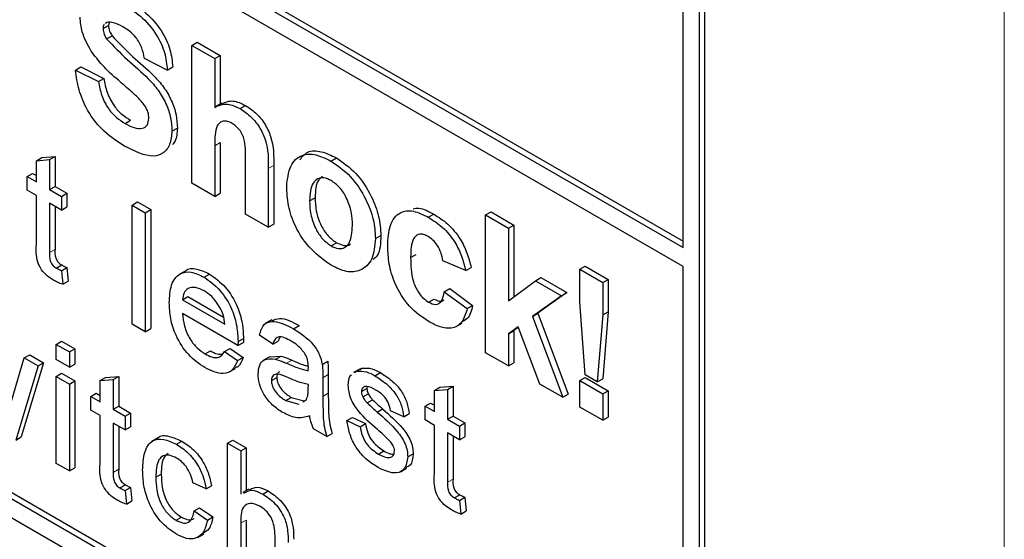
# Paper-space layout 'Blatt2' of a CAD drawing. Header units: millimetres. Extents: x 5 to 418, y 2 to 292.
# Tile 31 of 103: x 121.73 to 123.86, y 182.99 to 184.12. Entities that reach past the tile are written whole.
import ezdxf

# ---------------------------------------------------------------- set-up
doc = ezdxf.new("R2010")
doc.units = ezdxf.units.MM

psp = doc.layouts.new('Blatt2')

# ---------------------------------------------------------------- linework, layer by layer
at = {"color": 7, "linetype": 'Continuous', "lineweight": 18}
for p, q in [((123.8641, 179.2671), (123.8641, 190.6536)), ((122.149, 183.847), (122.1608, 183.8538)), ((122.2653, 183.7974), (122.2771, 183.8042)), ((121.7902, 183.6148), (121.802, 183.6216)), ((122.3048, 183.3743), (122.3166, 183.3811)), ((122.3839, 183.3427), (122.3956, 183.3495)), ((122.3839, 183.3022), (122.3956, 183.309)), ((121.9286, 183.1371), (121.9403, 183.1439)), ((122.6549, 183.1156), (122.6666, 183.1224)), ((122.2053, 183.0268), (122.2171, 183.0336))]:
    psp.add_line(p, q, dxfattribs=at)
at = {"color": 7, "linetype": 'Continuous', "lineweight": 25}
for p, q in [((118.712, 186.211), (123.1667, 183.6393)), ((118.7002, 186.2042), (123.1667, 183.6257)), ((123.1667, 183.5849), (118.7002, 186.1634)), ((117.1917, 185.646), (123.0842, 182.2443)), ((118.712, 184.8228), (123.096, 182.2919)), ((118.7002, 184.816), (123.0842, 182.2851)), ((123.1667, 183.6257), (123.1667, 184.238)), ((123.2139, 182.3191), (123.2139, 184.2244)), ((123.2021, 182.3123), (123.2021, 184.2176)), ((121.9145, 184.1149), (121.9119, 184.1129)), ((121.9193, 184.1147), (121.9181, 184.1083)), ((121.9063, 184.1015), (121.9181, 184.1083)), ((121.914, 184.0792), (121.9258, 184.086)), ((122.0991, 184.065), (122.1109, 184.0718)), ((122.1109, 184.0718), (122.1608, 184.043)), ((122.0991, 183.7656), (122.0991, 184.065)), ((122.0991, 184.065), (122.149, 184.0362)), ((122.0459, 184.0113), (121.9961, 184.0362)), ((122.149, 184.0362), (122.1608, 184.043)), ((122.149, 184.0362), (122.149, 183.9303)), ((122.1608, 184.043), (122.1608, 183.9372)), ((121.8465, 184.0112), (121.8583, 184.0181)), ((121.8465, 184.0112), (121.8963, 183.9863)), ((121.8583, 184.0181), (121.9081, 183.9931)), ((122.0459, 184.0113), (122.0577, 184.0181)), ((121.8963, 183.9863), (121.9081, 183.9931)), ((122.1641, 183.9392), (122.1509, 183.9315)), ((122.2041, 183.9276), (122.2159, 183.9344)), ((121.9541, 183.8954), (121.9659, 183.9022)), ((122.0559, 183.8785), (122.0677, 183.8853)), ((122.149, 183.847), (122.149, 183.7368)), ((122.1608, 183.8538), (122.1608, 183.7436)), ((121.7615, 183.8144), (121.7733, 183.8212)), ((121.7615, 183.8144), (121.7902, 183.8167)), ((121.7615, 183.7684), (121.7615, 183.8144)), ((121.7733, 183.8212), (121.802, 183.8235)), ((121.7902, 183.8167), (121.802, 183.8235)), ((121.7902, 183.8167), (121.7902, 183.7519)), ((121.802, 183.8235), (121.802, 183.7587)), ((122.2155, 183.6985), (122.2155, 183.8146)), ((122.4014, 183.8137), (122.4132, 183.8205)), ((122.2653, 183.7974), (122.2653, 183.6697)), ((122.2771, 183.8042), (122.2771, 183.6765)), ((121.7414, 183.78), (121.7532, 183.7868)), ((121.7414, 183.7502), (121.7414, 183.78)), ((121.7414, 183.78), (121.7615, 183.7684)), ((121.7532, 183.7868), (121.7615, 183.782)), ((121.7615, 183.7386), (121.7414, 183.7502)), ((121.7902, 183.7519), (121.802, 183.7587)), ((121.7902, 183.7519), (121.816, 183.7369)), ((121.802, 183.7587), (121.8278, 183.7437)), ((122.149, 183.7368), (122.0991, 183.7656)), ((121.7615, 183.6326), (121.7615, 183.7386)), ((121.816, 183.7369), (121.8278, 183.7437)), ((121.816, 183.7369), (121.816, 183.7071)), ((121.8278, 183.7437), (121.8278, 183.7139)), ((122.149, 183.7368), (122.1608, 183.7436)), ((122.3551, 183.7273), (122.3668, 183.7341)), ((121.816, 183.7071), (121.7902, 183.722)), ((121.7902, 183.722), (121.7902, 183.6148)), ((121.802, 183.7152), (121.802, 183.6216)), ((121.816, 183.7071), (121.8278, 183.7139)), ((121.9693, 183.7181), (121.9811, 183.7249)), ((121.9693, 183.4595), (121.9693, 183.7181)), ((121.9693, 183.7181), (121.998, 183.7015)), ((121.9811, 183.7249), (122.0098, 183.7083)), ((121.998, 183.7015), (122.0098, 183.7083)), ((122.0098, 183.7083), (122.0098, 183.4497)), ((121.998, 183.7015), (121.998, 183.4429)), ((122.2653, 183.6697), (122.2155, 183.6985)), ((122.6129, 183.6916), (122.6247, 183.6984)), ((122.7373, 183.6966), (122.7491, 183.7034)), ((122.7373, 183.3972), (122.7373, 183.6966)), ((122.7373, 183.6966), (122.7872, 183.6678)), ((122.7491, 183.7034), (122.799, 183.6746)), ((122.2653, 183.6697), (122.2771, 183.6765)), ((122.7872, 183.6678), (122.799, 183.6746)), ((122.7872, 183.6678), (122.7872, 183.5101)), ((122.799, 183.6746), (122.799, 183.5189)), ((122.498, 183.6453), (122.5098, 183.6521)), ((122.4017, 183.6293), (122.4135, 183.6361)), ((122.5744, 183.6038), (122.5862, 183.6106)), ((121.8048, 183.581), (121.8166, 183.5878)), ((121.816, 183.5753), (121.8278, 183.5821)), ((121.8278, 183.5821), (121.8307, 183.5527)), ((122.6941, 183.5757), (122.6443, 183.5968)), ((122.6941, 183.5757), (122.7059, 183.5825)), ((122.9419, 183.5785), (122.9537, 183.5853)), ((122.9419, 183.5785), (122.9918, 183.5497)), ((122.9419, 183.5081), (122.9419, 183.5785)), ((122.9537, 183.5853), (123.0036, 183.5565)), ((123.1667, 182.3328), (123.1667, 183.5849)), ((121.816, 183.5753), (121.8189, 183.5459)), ((122.0848, 183.5746), (122.0716, 183.567)), ((122.1259, 183.5614), (122.1377, 183.5682)), ((122.8454, 183.5536), (122.8571, 183.5604)), ((122.8571, 183.5604), (122.9136, 183.5278)), ((122.9918, 183.5497), (123.0036, 183.5565)), ((123.0036, 183.5565), (123.0036, 183.4861)), ((121.8189, 183.5459), (121.8307, 183.5527)), ((122.6476, 183.5296), (122.6594, 183.5364)), ((122.6594, 183.5364), (122.7092, 183.4999)), ((122.7872, 183.5101), (122.8454, 183.5536)), ((122.8454, 183.5536), (122.9019, 183.521)), ((122.9918, 183.5497), (122.9918, 183.4793)), ((122.079, 183.5122), (122.0908, 183.519)), ((122.079, 183.5122), (122.1709, 183.4592)), ((122.0908, 183.519), (122.1681, 183.4744)), ((122.6136, 183.507), (122.6254, 183.5138)), ((122.6476, 183.5296), (122.6974, 183.4931)), ((122.9019, 183.521), (122.8393, 183.476)), ((122.9136, 183.5278), (122.8511, 183.4828)), ((122.9019, 183.521), (122.9136, 183.5278)), ((122.6974, 183.4931), (122.7092, 183.4999)), ((122.9539, 183.3489), (122.9419, 183.5081)), ((122.1994, 183.4128), (122.079, 183.4824)), ((122.8393, 183.476), (122.8511, 183.4828)), ((122.8393, 183.476), (122.9052, 183.3003)), ((122.8511, 183.4828), (122.917, 183.3071)), ((122.9918, 183.4793), (122.98, 183.3339)), ((122.9918, 183.4793), (123.0036, 183.4861)), ((123.0036, 183.4861), (122.9918, 183.3407)), ((121.998, 183.4429), (121.9693, 183.4595)), ((121.998, 183.4429), (122.0098, 183.4497)), ((122.2728, 183.4687), (122.2595, 183.461)), ((122.3202, 183.4492), (122.332, 183.456)), ((122.6732, 183.454), (122.6865, 183.4616)), ((122.8078, 183.4533), (122.7872, 183.4384)), ((122.8083, 183.4519), (122.799, 183.4453)), ((122.8553, 183.3291), (122.8078, 183.4533)), ((122.1996, 183.4213), (122.2113, 183.4281)), ((122.2748, 183.4158), (122.2461, 183.4356)), ((122.2903, 183.4308), (122.2866, 183.4226)), ((122.7872, 183.4384), (122.799, 183.4453)), ((122.7872, 183.4384), (122.7872, 183.3684)), ((122.799, 183.4453), (122.799, 183.3752)), ((121.8045, 183.4154), (121.8163, 183.4222)), ((121.8045, 183.3822), (121.8045, 183.4154)), ((121.8045, 183.4154), (121.8333, 183.3988)), ((121.8163, 183.4222), (121.845, 183.4056)), ((121.8333, 183.3988), (121.845, 183.4056)), ((121.845, 183.4056), (121.845, 183.3725)), ((122.1705, 183.3997), (122.1823, 183.4065)), ((122.1823, 183.4065), (122.2104, 183.3869)), ((122.1994, 183.4128), (122.2112, 183.4196)), ((122.2748, 183.4158), (122.2866, 183.4226)), ((121.7077, 183.2918), (121.7353, 183.3858)), ((121.7353, 183.3858), (121.747, 183.3926)), ((121.7353, 183.3858), (121.7652, 183.3685)), ((121.747, 183.3926), (121.777, 183.3753)), ((121.8333, 183.3988), (121.8333, 183.3657)), ((122.1279, 183.3945), (122.1397, 183.4013)), ((122.1705, 183.3997), (122.1987, 183.3801)), ((122.1987, 183.3801), (122.2104, 183.3869)), ((122.2684, 183.3885), (122.2551, 183.3808)), ((122.2684, 183.3884), (122.293, 183.3899)), ((122.2812, 183.3831), (122.293, 183.3899)), ((122.7872, 183.3684), (122.7373, 183.3972)), ((121.7652, 183.3685), (121.7167, 183.2075)), ((121.777, 183.3753), (121.7285, 183.2143)), ((121.7652, 183.3685), (121.777, 183.3753)), ((121.8333, 183.3657), (121.8045, 183.3822)), ((121.8333, 183.3657), (121.845, 183.3725)), ((122.1806, 183.3553), (122.1939, 183.363)), ((122.3825, 183.3718), (122.3943, 183.3786)), ((122.457, 183.357), (122.4688, 183.3638)), ((122.4646, 183.3608), (122.4688, 183.3638)), ((122.7872, 183.3684), (122.799, 183.3752)), ((121.8045, 183.3458), (121.8163, 183.3526)), ((121.8045, 183.1568), (121.8045, 183.3458)), ((121.8045, 183.3458), (121.8333, 183.3292)), ((121.8163, 183.3526), (121.845, 183.336)), ((121.8999, 183.3367), (121.9116, 183.3435)), ((121.9116, 183.3435), (121.9403, 183.3458)), ((121.9286, 183.339), (121.9403, 183.3458)), ((121.9403, 183.3458), (121.9403, 183.281)), ((122.2719, 183.3368), (122.2837, 183.3436)), ((122.3839, 183.3427), (122.3839, 183.3022)), ((122.3956, 183.3495), (122.3956, 183.309)), ((122.4639, 183.3618), (122.4506, 183.3542)), ((122.4528, 183.354), (122.457, 183.357)), ((122.497, 183.3471), (122.5088, 183.3539)), ((122.9419, 183.3367), (122.9537, 183.3435)), ((122.9537, 183.3435), (123.0036, 183.3147)), ((122.98, 183.3339), (122.9539, 183.3489)), ((121.8333, 183.3292), (121.845, 183.336)), ((121.8333, 183.3292), (121.8333, 183.1402)), ((121.845, 183.336), (121.845, 183.147)), ((121.8999, 183.3367), (121.9286, 183.339)), ((121.8999, 183.2907), (121.8999, 183.3367)), ((121.9286, 183.339), (121.9286, 183.2742)), ((122.3521, 183.3184), (122.3523, 183.3279)), ((122.4677, 183.3126), (122.4795, 183.3194)), ((122.4801, 183.3236), (122.4795, 183.3194)), ((122.6261, 183.3153), (122.6379, 183.3221)), ((122.6379, 183.3221), (122.6666, 183.3243)), ((122.6549, 183.3175), (122.6666, 183.3243)), ((122.6666, 183.3243), (122.6666, 183.2595)), ((122.9052, 183.3003), (122.8553, 183.3291)), ((122.9419, 183.3367), (122.9918, 183.3079)), ((122.9419, 183.2791), (122.9419, 183.3367)), ((122.98, 183.3339), (122.9918, 183.3407)), ((121.8798, 183.3023), (121.8915, 183.3091)), ((121.8798, 183.2725), (121.8798, 183.3023)), ((121.8798, 183.3023), (121.8999, 183.2907)), ((121.8915, 183.3091), (121.8999, 183.3044)), ((122.3033, 183.2932), (122.3151, 183.3)), ((122.3151, 183.3), (122.3433, 183.2923)), ((122.4707, 183.301), (122.4825, 183.3078)), ((122.6261, 183.3153), (122.6549, 183.3175)), ((122.6261, 183.2693), (122.6261, 183.3153)), ((122.6549, 183.3175), (122.6549, 183.2527)), ((122.9052, 183.3003), (122.917, 183.3071)), ((122.9918, 183.3079), (123.0036, 183.3147)), ((122.9918, 183.3079), (122.9918, 183.2503)), ((123.0036, 183.3147), (123.0036, 183.2571)), ((121.9286, 183.2742), (121.9403, 183.281)), ((121.9403, 183.281), (121.9662, 183.2661)), ((122.3033, 183.2932), (122.3315, 183.2855)), ((122.3405, 183.2905), (122.3479, 183.2946)), ((122.4802, 183.288), (122.4919, 183.2948)), ((122.6061, 183.2809), (122.6178, 183.2877)), ((122.6061, 183.251), (122.6061, 183.2809)), ((122.6061, 183.2809), (122.6261, 183.2693)), ((122.6178, 183.2877), (122.6261, 183.2829)), ((122.9918, 183.2503), (122.9419, 183.2791)), ((121.8999, 183.2609), (121.8798, 183.2725)), ((121.8999, 183.1549), (121.8999, 183.2609)), ((121.9286, 183.2742), (121.9544, 183.2593)), ((121.9544, 183.2593), (121.9662, 183.2661)), ((121.9544, 183.2593), (121.9544, 183.2294)), ((121.9662, 183.2661), (121.9662, 183.2362)), ((122.4361, 183.2497), (122.4479, 183.2565)), ((122.4479, 183.2565), (122.4766, 183.2432)), ((122.5019, 183.2682), (122.5137, 183.275)), ((122.5595, 183.258), (122.5308, 183.2712)), ((122.5595, 183.258), (122.5713, 183.2648)), ((122.6549, 183.2527), (122.6666, 183.2595)), ((122.6666, 183.2595), (122.6925, 183.2446)), ((122.9918, 183.2503), (123.0036, 183.2571)), ((121.9544, 183.2294), (121.9286, 183.2443)), ((121.9286, 183.2443), (121.9286, 183.1371)), ((121.9403, 183.2375), (121.9403, 183.1439)), ((121.9544, 183.2294), (121.9662, 183.2362)), ((122.4361, 183.2497), (122.4648, 183.2364)), ((122.4648, 183.2364), (122.4766, 183.2432)), ((122.6261, 183.2394), (122.6061, 183.251)), ((122.6261, 183.1334), (122.6261, 183.2394)), ((122.6549, 183.2527), (122.6807, 183.2378)), ((122.6807, 183.2378), (122.6925, 183.2446)), ((122.6807, 183.2378), (122.6807, 183.2079)), ((122.6925, 183.2446), (122.6925, 183.2147)), ((121.7167, 183.2075), (121.7285, 183.2143)), ((122.3925, 183.2152), (122.3638, 183.2318)), ((122.3925, 183.2152), (122.4043, 183.222)), ((122.6807, 183.2079), (122.6549, 183.2229)), ((122.6549, 183.2229), (122.6549, 183.1156)), ((122.6666, 183.2161), (122.6666, 183.1224)), ((122.6807, 183.2079), (122.6925, 183.2147)), ((122.0258, 183.212), (122.0125, 183.2044)), ((122.0657, 183.1983), (122.0775, 183.2051)), ((122.1766, 183.2006), (122.1884, 183.2074)), ((122.1766, 182.942), (122.1766, 183.2006)), ((122.1766, 183.2006), (122.2053, 183.184)), ((122.1884, 183.2074), (122.2171, 183.1908)), ((122.2053, 183.184), (122.2171, 183.1908)), ((122.2053, 183.184), (122.2053, 183.0896)), ((122.2171, 183.1908), (122.2171, 183.0974)), ((122.5044, 183.1771), (122.5162, 183.1839)), ((122.5682, 183.1706), (122.5799, 183.1774)), ((121.8333, 183.1402), (121.8045, 183.1568)), ((121.8333, 183.1402), (121.845, 183.147)), ((122.021, 183.1265), (122.0328, 183.1333)), ((122.5524, 183.1384), (122.5657, 183.146)), ((121.9431, 183.1033), (121.9549, 183.1101)), ((122.1301, 183.1015), (122.1014, 183.1147)), ((122.1301, 183.1015), (122.1419, 183.1083)), ((121.9544, 183.0976), (121.9662, 183.1045)), ((121.9544, 183.0976), (121.9573, 183.0682)), ((121.9662, 183.1045), (121.9691, 183.075)), ((122.2233, 183.101), (122.2101, 183.0933)), ((122.2533, 183.09), (122.2651, 183.0968)), ((122.6694, 183.0818), (122.6812, 183.0886)), ((121.9573, 183.0682), (121.9691, 183.075)), ((122.6807, 183.0762), (122.6925, 183.083)), ((122.6807, 183.0762), (122.6836, 183.0467)), ((122.6925, 183.083), (122.6953, 183.0535)), ((122.1043, 183.0534), (122.116, 183.0602)), ((122.1043, 183.0534), (122.133, 183.0335)), ((122.116, 183.0602), (122.1447, 183.0403)), ((122.6836, 183.0467), (122.6953, 183.0535)), ((122.0648, 183.0331), (122.0766, 183.0399)), ((122.133, 183.0335), (122.1447, 183.0403)), ((122.2053, 183.0268), (122.2053, 182.9255)), ((122.2171, 183.0336), (122.2171, 182.9323)), ((122.1118, 182.996), (122.125, 183.0037)), ((122.2799, 182.8824), (122.2799, 182.9998))]:
    psp.add_line(p, q, dxfattribs=at)
for points, knots in [([(121.9489, 184.1556), (121.9619, 184.1474), (121.9879, 184.1311), (122.0216, 184.0929), (122.0422, 184.0488), (122.0447, 184.0238), (122.0459, 184.0113)], [0, 0, 0, 0, 0.281015, 0.560109, 0.779825, 1, 1, 1, 1]), ([(121.9606, 184.1624), (121.9737, 184.1542), (121.9997, 184.138), (122.0334, 184.0997), (122.054, 184.0556), (122.0565, 184.0306), (122.0577, 184.0181)], [0, 0, 0, 0, 0.281015, 0.560109, 0.779825, 1, 1, 1, 1]), ([(121.8804, 184.0527), (121.8728, 184.0667), (121.8591, 184.0916), (121.8573, 184.1156), (121.8565, 184.1262)], [0, 0, 0, 0, 0.559266, 1, 1, 1, 1]), ([(121.9495, 184.1053), (121.9425, 184.1091), (121.9301, 184.1158), (121.9192, 184.1152), (121.9145, 184.1149)], [0, 0, 0, 0, 0.560544, 1, 1, 1, 1]), ([(121.9089, 184.1105), (121.9085, 184.1103), (121.9064, 184.1087), (121.9063, 184.1048), (121.9063, 184.1015)], [0, 0, 0, 0, 0.162945, 1, 1, 1, 1]), ([(121.9063, 184.1015), (121.9068, 184.0973), (121.9077, 184.0898), (121.9121, 184.0825), (121.914, 184.0792)], [0, 0, 0, 0, 0.55848, 1, 1, 1, 1]), ([(121.9181, 184.1083), (121.9186, 184.1041), (121.9195, 184.0966), (121.9239, 184.0893), (121.9258, 184.086)], [0, 0, 0, 0, 0.55848, 1, 1, 1, 1]), ([(121.9961, 184.0362), (121.9947, 184.044), (121.9921, 184.0595), (121.9758, 184.0886), (121.9595, 184.099), (121.9495, 184.1053)], [0, 0, 0, 0, 0.281521, 0.560305, 1, 1, 1, 1]), ([(121.914, 184.0792), (121.9288, 184.0638), (121.9583, 184.033), (121.9975, 184.0011), (122.0266, 183.9683), (122.044, 183.9387), (122.0546, 183.907), (122.0555, 183.888), (122.0559, 183.8785)], [0, 0, 0, 0, 0.2494231, 0.500053, 0.625203, 0.7501424, 0.8749182, 1, 1, 1, 1]), ([(121.9258, 184.086), (121.9405, 184.0706), (121.9701, 184.0398), (122.0093, 184.0079), (122.0384, 183.9752), (122.0557, 183.9455), (122.0664, 183.9138), (122.0672, 183.8948), (122.0677, 183.8853)], [0, 0, 0, 0, 0.2494231, 0.500053, 0.625203, 0.7501424, 0.8749182, 1, 1, 1, 1]), ([(121.9397, 183.9891), (121.9278, 183.9994), (121.9066, 184.0178), (121.8884, 184.0421), (121.8804, 184.0527)], [0, 0, 0, 0, 0.560768, 1, 1, 1, 1]), ([(121.9528, 183.8463), (121.9382, 183.8555), (121.9091, 183.874), (121.8724, 183.9196), (121.8524, 183.9688), (121.8485, 183.9971), (121.8465, 184.0112)], [0, 0, 0, 0, 0.280715, 0.55934, 0.779309, 1, 1, 1, 1]), ([(121.8963, 183.9863), (121.8982, 183.9763), (121.9018, 183.9565), (121.9164, 183.9276), (121.9355, 183.9073), (121.9479, 183.8994), (121.9541, 183.8954)], [0, 0, 0, 0, 0.280582, 0.559152, 0.779251, 1, 1, 1, 1]), ([(121.9081, 183.9931), (121.91, 183.9831), (121.9136, 183.9633), (121.9282, 183.9344), (121.9473, 183.9141), (121.9597, 183.9062), (121.9659, 183.9022)], [0, 0, 0, 0, 0.280582, 0.559152, 0.779251, 1, 1, 1, 1]), ([(121.9817, 183.9518), (121.9739, 183.9589), (121.96, 183.9716), (121.9459, 183.9838), (121.9397, 183.9891)], [0, 0, 0, 0, 0.559956, 1, 1, 1, 1]), ([(122.006, 183.9067), (122.0057, 183.9112), (122.0049, 183.9201), (121.9959, 183.9373), (121.9871, 183.9463), (121.9817, 183.9518)], [0, 0, 0, 0, 0.279779, 0.559088, 1, 1, 1, 1]), ([(122.1646, 183.9381), (122.1723, 183.9416), (122.187, 183.9482), (122.2065, 183.9389), (122.2159, 183.9344)], [0, 0, 0, 0, 0.5227161, 1, 1, 1, 1]), ([(122.149, 183.9303), (122.1578, 183.9345), (122.1737, 183.9419), (122.1948, 183.932), (122.2041, 183.9276)], [0, 0, 0, 0, 0.559408, 1, 1, 1, 1]), ([(122.2041, 183.9276), (122.2114, 183.9227), (122.2261, 183.9129), (122.2463, 183.8892), (122.2658, 183.847), (122.2655, 183.8178), (122.2653, 183.7974)], [0, 0, 0, 0, 0.187232, 0.374201, 0.560543, 1, 1, 1, 1]), ([(122.2159, 183.9344), (122.2232, 183.9295), (122.2379, 183.9197), (122.2581, 183.896), (122.2776, 183.8538), (122.2773, 183.8246), (122.2771, 183.8042)], [0, 0, 0, 0, 0.187232, 0.374201, 0.560543, 1, 1, 1, 1]), ([(121.9541, 183.8954), (121.9607, 183.8919), (121.9738, 183.8849), (121.9911, 183.8831), (122.0035, 183.8903), (122.0052, 183.9013), (122.006, 183.9067)], [0, 0, 0, 0, 0.281228, 0.561008, 0.781099, 1, 1, 1, 1]), ([(122.1869, 183.8953), (122.1835, 183.8971), (122.1767, 183.9005), (122.1672, 183.9009), (122.1594, 183.8977), (122.1491, 183.883), (122.149, 183.863), (122.149, 183.847)], [0, 0, 0, 0, 0.12527, 0.250505, 0.375684, 0.500963, 1, 1, 1, 1]), ([(122.0559, 183.8785), (122.0549, 183.8686), (122.0529, 183.8487), (122.0383, 183.8294), (122.0061, 183.8193), (121.9748, 183.8351), (121.9528, 183.8463)], [0, 0, 0, 0, 0.1869663, 0.3740057, 0.5609669, 1, 1, 1, 1]), ([(122.0677, 183.8853), (122.0671, 183.8749), (122.0663, 183.8601), (122.0591, 183.8518), (122.0569, 183.8493)], [0, 0, 0, 0, 0.705108, 1, 1, 1, 1]), ([(122.2155, 183.8146), (122.216, 183.8283), (122.2167, 183.8454), (122.2106, 183.8688), (122.2042, 183.8801), (122.1959, 183.8895), (122.1899, 183.8934), (122.1869, 183.8953)], [0, 0, 0, 0, 0.500563, 0.625443, 0.750179, 0.874937, 1, 1, 1, 1]), ([(122.3339, 183.8162), (122.339, 183.8228), (122.35, 183.837), (122.3801, 183.8363), (122.4022, 183.8258), (122.4132, 183.8205)], [0, 0, 0, 0, 0.3015096, 0.6505179, 1, 1, 1, 1]), ([(122.3052, 183.7591), (122.307, 183.7744), (122.3105, 183.8049), (122.3352, 183.8287), (122.3681, 183.8298), (122.3903, 183.8191), (122.4014, 183.8137)], [0, 0, 0, 0, 0.27995, 0.559147, 0.779424, 1, 1, 1, 1]), ([(122.4014, 183.8137), (122.4159, 183.8037), (122.4448, 183.7837), (122.4771, 183.7345), (122.4955, 183.686), (122.4972, 183.6589), (122.498, 183.6453)], [0, 0, 0, 0, 0.279785, 0.559124, 0.779388, 1, 1, 1, 1]), ([(122.4132, 183.8205), (122.4277, 183.8105), (122.4566, 183.7905), (122.4889, 183.7413), (122.5073, 183.6928), (122.509, 183.6657), (122.5098, 183.6521)], [0, 0, 0, 0, 0.279785, 0.559124, 0.779388, 1, 1, 1, 1]), ([(122.4017, 183.7713), (122.3963, 183.7738), (122.3855, 183.7789), (122.3718, 183.7757), (122.3573, 183.7623), (122.356, 183.7417), (122.3551, 183.7273)], [0, 0, 0, 0, 0.186985, 0.373878, 0.561022, 1, 1, 1, 1]), ([(122.3833, 183.7806), (122.3801, 183.7782), (122.3685, 183.7693), (122.3676, 183.7488), (122.3668, 183.7341)], [0, 0, 0, 0, 0.278205, 1, 1, 1, 1]), ([(122.4481, 183.6739), (122.4478, 183.6835), (122.447, 183.7025), (122.4371, 183.7321), (122.4207, 183.7577), (122.408, 183.7668), (122.4017, 183.7713)], [0, 0, 0, 0, 0.281043, 0.560553, 0.78042, 1, 1, 1, 1]), ([(122.4018, 183.5871), (122.387, 183.5975), (122.3577, 183.6182), (122.3233, 183.668), (122.3071, 183.7179), (122.3058, 183.7454), (122.3052, 183.7591)], [0, 0, 0, 0, 0.280145, 0.558899, 0.779053, 1, 1, 1, 1]), ([(122.3551, 183.7273), (122.3554, 183.7177), (122.3562, 183.6985), (122.3661, 183.6688), (122.3826, 183.6431), (122.3953, 183.6339), (122.4017, 183.6293)], [0, 0, 0, 0, 0.281015, 0.560464, 0.780394, 1, 1, 1, 1]), ([(122.3668, 183.7341), (122.3672, 183.7245), (122.368, 183.7054), (122.3779, 183.6756), (122.3943, 183.6499), (122.4071, 183.6407), (122.4135, 183.6361)], [0, 0, 0, 0, 0.281015, 0.560464, 0.780394, 1, 1, 1, 1]), ([(122.5246, 183.6292), (122.5254, 183.6449), (122.5272, 183.6762), (122.5483, 183.7039), (122.5799, 183.7079), (122.6019, 183.697), (122.6129, 183.6916)], [0, 0, 0, 0, 0.280707, 0.559643, 0.779504, 1, 1, 1, 1]), ([(122.58, 183.71), (122.584, 183.7108), (122.5972, 183.7135), (122.6134, 183.7046), (122.6247, 183.6984)], [0, 0, 0, 0, 0.305493, 1, 1, 1, 1]), ([(122.6129, 183.6916), (122.6232, 183.6851), (122.6438, 183.6719), (122.67, 183.6407), (122.6863, 183.6067), (122.6915, 183.586), (122.6941, 183.5757)], [0, 0, 0, 0, 0.280457, 0.559337, 0.779383, 1, 1, 1, 1]), ([(122.6247, 183.6984), (122.635, 183.6919), (122.6556, 183.6788), (122.6817, 183.6475), (122.6981, 183.6135), (122.7033, 183.5928), (122.7059, 183.5825)], [0, 0, 0, 0, 0.280457, 0.559337, 0.779383, 1, 1, 1, 1]), ([(122.4017, 183.6293), (122.4071, 183.6268), (122.418, 183.6218), (122.4316, 183.625), (122.4459, 183.6388), (122.4472, 183.6595), (122.4481, 183.6739)], [0, 0, 0, 0, 0.18693, 0.373819, 0.560978, 1, 1, 1, 1]), ([(122.498, 183.6453), (122.4966, 183.6294), (122.4937, 183.5977), (122.4682, 183.5744), (122.4358, 183.5706), (122.4131, 183.5816), (122.4018, 183.5871)], [0, 0, 0, 0, 0.279924, 0.559367, 0.779516, 1, 1, 1, 1]), ([(122.5098, 183.6521), (122.5092, 183.6352), (122.5085, 183.6124), (122.4961, 183.6023), (122.493, 183.5998)], [0, 0, 0, 0, 0.746792, 1, 1, 1, 1]), ([(122.6125, 183.6496), (122.6092, 183.6513), (122.6026, 183.6546), (122.5934, 183.6552), (122.5859, 183.6519), (122.5752, 183.6385), (122.5748, 183.6193), (122.5744, 183.6038)], [0, 0, 0, 0, 0.125319, 0.250544, 0.375796, 0.501063, 1, 1, 1, 1]), ([(122.6443, 183.5968), (122.6433, 183.6024), (122.6415, 183.6137), (122.6336, 183.6302), (122.6232, 183.6427), (122.6161, 183.6473), (122.6125, 183.6496)], [0, 0, 0, 0, 0.280561, 0.559648, 0.7796, 1, 1, 1, 1]), ([(121.7987, 183.5547), (121.7942, 183.5575), (121.7852, 183.5631), (121.7722, 183.5766), (121.7598, 183.6027), (121.7608, 183.6202), (121.7615, 183.6326)], [0, 0, 0, 0, 0.1874327, 0.3738211, 0.5594622, 1, 1, 1, 1]), ([(121.802, 183.6216), (121.8016, 183.6156), (121.8012, 183.6081), (121.8056, 183.598), (121.81, 183.5919), (121.8139, 183.5895), (121.8166, 183.5878)], [0, 0, 0, 0, 0.499596, 0.625239, 0.750354, 1, 1, 1, 1]), ([(122.4135, 183.6361), (122.4188, 183.6337), (122.4295, 183.629), (122.4399, 183.6299), (122.4433, 183.6333), (122.4435, 183.6335)], [0, 0, 0, 0, 0.482219, 0.964333, 1, 1, 1, 1]), ([(122.6126, 183.4654), (122.5986, 183.4751), (122.5706, 183.4944), (122.5402, 183.5437), (122.5263, 183.5903), (122.5252, 183.6162), (122.5246, 183.6292)], [0, 0, 0, 0, 0.279707, 0.558485, 0.778934, 1, 1, 1, 1]), ([(121.7902, 183.6148), (121.7898, 183.6088), (121.7894, 183.6012), (121.7938, 183.5912), (121.7982, 183.5851), (121.8021, 183.5827), (121.8048, 183.581)], [0, 0, 0, 0, 0.499596, 0.625239, 0.750354, 1, 1, 1, 1]), ([(122.5744, 183.6038), (122.5748, 183.587), (122.5752, 183.5659), (122.5855, 183.5382), (122.5932, 183.5251), (122.603, 183.514), (122.6101, 183.5093), (122.6136, 183.507)], [0, 0, 0, 0, 0.499313, 0.62455, 0.749763, 0.874784, 1, 1, 1, 1]), ([(121.8048, 183.581), (121.8069, 183.5799), (121.8106, 183.5778), (121.8144, 183.5761), (121.816, 183.5753)], [0, 0, 0, 0, 0.559965, 1, 1, 1, 1]), ([(121.8166, 183.5878), (121.8187, 183.5867), (121.8224, 183.5846), (121.8262, 183.5829), (121.8278, 183.5821)], [0, 0, 0, 0, 0.559965, 1, 1, 1, 1]), ([(122.0851, 183.5743), (122.0854, 183.5746), (122.0905, 183.5814), (122.1099, 183.5808), (122.1284, 183.5724), (122.1377, 183.5682)], [0, 0, 0, 0, 0.024421, 0.511721, 1, 1, 1, 1]), ([(121.8189, 183.5459), (121.8152, 183.5472), (121.8085, 183.5495), (121.8017, 183.5531), (121.7987, 183.5547)], [0, 0, 0, 0, 0.560078, 1, 1, 1, 1]), ([(122.0503, 183.5056), (122.051, 183.5192), (122.0524, 183.5464), (122.0705, 183.5704), (122.0973, 183.5751), (122.1164, 183.5659), (122.1259, 183.5614)], [0, 0, 0, 0, 0.280748, 0.559775, 0.779666, 1, 1, 1, 1]), ([(122.1259, 183.5614), (122.1378, 183.5529), (122.1615, 183.536), (122.1868, 183.4938), (122.1981, 183.4542), (122.1991, 183.4323), (122.1996, 183.4213)], [0, 0, 0, 0, 0.279366, 0.558398, 0.778885, 1, 1, 1, 1]), ([(122.1377, 183.5682), (122.1496, 183.5597), (122.1733, 183.5428), (122.1986, 183.5006), (122.2099, 183.4611), (122.2109, 183.4391), (122.2113, 183.4281)], [0, 0, 0, 0, 0.279366, 0.558398, 0.778885, 1, 1, 1, 1]), ([(122.1258, 183.5316), (122.1194, 183.5347), (122.1066, 183.5408), (122.0911, 183.5383), (122.0813, 183.5282), (122.0798, 183.5175), (122.079, 183.5122)], [0, 0, 0, 0, 0.28019, 0.559728, 0.779642, 1, 1, 1, 1]), ([(122.1603, 183.4958), (122.1546, 183.5043), (122.1444, 183.5196), (122.1315, 183.5279), (122.1258, 183.5316)], [0, 0, 0, 0, 0.558512, 1, 1, 1, 1]), ([(122.6136, 183.507), (122.6188, 183.5046), (122.6292, 183.4999), (122.6432, 183.5077), (122.6459, 183.5213), (122.6476, 183.5296)], [0, 0, 0, 0, 0.28016, 0.558978, 1, 1, 1, 1]), ([(122.6254, 183.5138), (122.6308, 183.5111), (122.6394, 183.5068), (122.645, 183.5107), (122.6471, 183.5122)], [0, 0, 0, 0, 0.6281122, 1, 1, 1, 1]), ([(122.1274, 183.3649), (122.1153, 183.3731), (122.0912, 183.3896), (122.0642, 183.4316), (122.0518, 183.472), (122.0508, 183.4944), (122.0503, 183.5056)], [0, 0, 0, 0, 0.279952, 0.558661, 0.778994, 1, 1, 1, 1]), ([(122.1709, 183.4592), (122.1701, 183.4659), (122.1688, 183.4779), (122.1629, 183.4904), (122.1603, 183.4958)], [0, 0, 0, 0, 0.560674, 1, 1, 1, 1]), ([(122.6974, 183.4931), (122.6943, 183.4826), (122.688, 183.4617), (122.6656, 183.4482), (122.6386, 183.4518), (122.6213, 183.4608), (122.6126, 183.4654)], [0, 0, 0, 0, 0.280244, 0.559157, 0.779326, 1, 1, 1, 1]), ([(122.7092, 183.4999), (122.7065, 183.4888), (122.7023, 183.4717), (122.6895, 183.466), (122.6851, 183.464)], [0, 0, 0, 0, 0.655166, 1, 1, 1, 1]), ([(122.079, 183.4824), (122.0799, 183.4733), (122.0816, 183.4552), (122.0936, 183.4278), (122.1103, 183.4063), (122.122, 183.3984), (122.1279, 183.3945)], [0, 0, 0, 0, 0.280633, 0.559687, 0.779661, 1, 1, 1, 1]), ([(122.2736, 183.4668), (122.2789, 183.4691), (122.295, 183.4762), (122.3171, 183.4641), (122.332, 183.456)], [0, 0, 0, 0, 0.323837, 1, 1, 1, 1]), ([(122.2461, 183.4356), (122.2487, 183.4444), (122.2539, 183.4619), (122.2823, 183.4684), (122.3058, 183.4565), (122.3202, 183.4492)], [0, 0, 0, 0, 0.28043, 0.559303, 1, 1, 1, 1]), ([(122.3202, 183.4492), (122.3352, 183.4396), (122.356, 183.4263), (122.3775, 183.3941), (122.3808, 183.3793), (122.3825, 183.3718)], [0, 0, 0, 0, 0.559253, 0.779195, 1, 1, 1, 1]), ([(122.2113, 183.4281), (122.2113, 183.4265), (122.2113, 183.4237), (122.2112, 183.4209), (122.2112, 183.4196)], [0, 0, 0, 0, 0.559999, 1, 1, 1, 1]), ([(122.3151, 183.4223), (122.3102, 183.425), (122.3004, 183.4303), (122.2868, 183.4331), (122.2785, 183.4262), (122.276, 183.4192), (122.2748, 183.4158)], [0, 0, 0, 0, 0.2808547, 0.5597509, 0.7794996, 1, 1, 1, 1]), ([(122.1996, 183.4213), (122.1995, 183.4197), (122.1995, 183.4169), (122.1994, 183.4141), (122.1994, 183.4128)], [0, 0, 0, 0, 0.559999, 1, 1, 1, 1]), ([(122.3449, 183.3951), (122.3397, 183.4016), (122.3304, 183.4131), (122.3198, 183.4195), (122.3151, 183.4223)], [0, 0, 0, 0, 0.557871, 1, 1, 1, 1]), ([(122.1279, 183.3945), (122.1328, 183.3919), (122.1427, 183.3869), (122.1596, 183.3853), (122.1664, 183.3942), (122.1705, 183.3997)], [0, 0, 0, 0, 0.2812824, 0.5619063, 1, 1, 1, 1]), ([(122.1397, 183.4013), (122.1447, 183.3985), (122.1534, 183.3938), (122.161, 183.394), (122.1642, 183.3941)], [0, 0, 0, 0, 0.580827, 1, 1, 1, 1]), ([(122.2104, 183.3869), (122.2077, 183.3786), (122.2041, 183.3678), (122.1951, 183.3651), (122.1931, 183.3644)], [0, 0, 0, 0, 0.776004, 1, 1, 1, 1]), ([(122.2432, 183.3515), (122.2438, 183.3581), (122.2451, 183.3713), (122.2577, 183.3857), (122.2723, 183.3841), (122.2812, 183.3831)], [0, 0, 0, 0, 0.280458, 0.560983, 1, 1, 1, 1]), ([(122.293, 183.3899), (122.2974, 183.3885), (122.3052, 183.386), (122.3131, 183.3826), (122.3166, 183.3811)], [0, 0, 0, 0, 0.559918, 1, 1, 1, 1]), ([(122.3523, 183.3655), (122.3522, 183.3708), (122.352, 183.3804), (122.3471, 183.3906), (122.3449, 183.3951)], [0, 0, 0, 0, 0.561903, 1, 1, 1, 1]), ([(122.1987, 183.3801), (122.1954, 183.3726), (122.189, 183.3575), (122.1639, 183.3478), (122.1413, 183.3584), (122.1274, 183.3649)], [0, 0, 0, 0, 0.2806132, 0.5608329, 1, 1, 1, 1]), ([(122.2812, 183.3831), (122.2856, 183.3817), (122.2934, 183.3792), (122.3013, 183.3758), (122.3048, 183.3743)], [0, 0, 0, 0, 0.559918, 1, 1, 1, 1]), ([(122.3048, 183.3743), (122.3138, 183.3704), (122.3298, 183.3635), (122.3453, 183.3596), (122.3521, 183.3578)], [0, 0, 0, 0, 0.560185, 1, 1, 1, 1]), ([(122.3166, 183.3811), (122.3256, 183.3771), (122.3375, 183.3718), (122.3491, 183.3687), (122.352, 183.368)], [0, 0, 0, 0, 0.751874, 1, 1, 1, 1]), ([(122.3521, 183.3578), (122.3522, 183.3593), (122.3522, 183.3618), (122.3523, 183.3643), (122.3523, 183.3655)], [0, 0, 0, 0, 0.5600235, 1, 1, 1, 1]), ([(122.3825, 183.3718), (122.383, 183.3663), (122.3839, 183.3563), (122.3839, 183.3468), (122.3839, 183.3427)], [0, 0, 0, 0, 0.559817, 1, 1, 1, 1]), ([(122.3943, 183.3786), (122.3948, 183.3731), (122.3956, 183.3631), (122.3956, 183.3537), (122.3956, 183.3495)], [0, 0, 0, 0, 0.559817, 1, 1, 1, 1]), ([(122.4688, 183.3638), (122.4758, 183.3641), (122.4884, 183.3646), (122.5025, 183.3572), (122.5088, 183.3539)], [0, 0, 0, 0, 0.558938, 1, 1, 1, 1]), ([(122.2968, 183.2672), (122.2893, 183.272), (122.2743, 183.2816), (122.2557, 183.3049), (122.2447, 183.3302), (122.2437, 183.3444), (122.2432, 183.3515)], [0, 0, 0, 0, 0.2808155, 0.5596902, 0.7796958, 1, 1, 1, 1]), ([(122.3091, 183.3425), (122.3009, 183.3463), (122.2907, 183.3509), (122.2798, 183.3505), (122.2755, 183.3481), (122.2725, 183.3435), (122.2721, 183.339), (122.2719, 183.3368)], [0, 0, 0, 0, 0.50028, 0.625326, 0.750269, 0.875147, 1, 1, 1, 1]), ([(122.2895, 183.3557), (122.2888, 183.3553), (122.2866, 183.3543), (122.2843, 183.3502), (122.2839, 183.3458), (122.2837, 183.3436)], [0, 0, 0, 0, 0.193903, 0.596991, 1, 1, 1, 1]), ([(122.2837, 183.3436), (122.284, 183.3403), (122.2846, 183.3337), (122.2897, 183.3232), (122.2995, 183.3101), (122.3087, 183.3042), (122.3151, 183.3)], [0, 0, 0, 0, 0.1865647, 0.3734672, 0.5606134, 1, 1, 1, 1]), ([(122.3523, 183.3279), (122.3443, 183.3299), (122.3301, 183.3335), (122.3155, 183.3398), (122.3091, 183.3425)], [0, 0, 0, 0, 0.55976, 1, 1, 1, 1]), ([(122.439, 183.3258), (122.4394, 183.3351), (122.4399, 183.3449), (122.4455, 183.3487), (122.4458, 183.3489)], [0, 0, 0, 0, 0.941621, 1, 1, 1, 1]), ([(122.457, 183.357), (122.464, 183.3573), (122.4766, 183.3578), (122.4908, 183.3504), (122.497, 183.3471)], [0, 0, 0, 0, 0.558938, 1, 1, 1, 1]), ([(122.497, 183.3471), (122.5051, 183.3419), (122.5211, 183.3315), (122.5426, 183.309), (122.5558, 183.2818), (122.5583, 183.2659), (122.5595, 183.258)], [0, 0, 0, 0, 0.280737, 0.560427, 0.77945, 1, 1, 1, 1]), ([(122.5088, 183.3539), (122.5168, 183.3487), (122.5329, 183.3383), (122.5544, 183.3158), (122.5676, 183.2886), (122.5701, 183.2727), (122.5713, 183.2648)], [0, 0, 0, 0, 0.280737, 0.560427, 0.77945, 1, 1, 1, 1]), ([(122.2719, 183.3368), (122.2722, 183.3335), (122.2728, 183.3269), (122.2779, 183.3164), (122.2878, 183.3033), (122.2969, 183.2973), (122.3033, 183.2932)], [0, 0, 0, 0, 0.186565, 0.373467, 0.560613, 1, 1, 1, 1]), ([(122.5027, 183.23), (122.4881, 183.2426), (122.4699, 183.2585), (122.4513, 183.2837), (122.4417, 183.3027), (122.4401, 183.3166), (122.439, 183.3258)], [0, 0, 0, 0, 0.501321, 0.626592, 0.751817, 1, 1, 1, 1]), ([(122.4991, 183.3161), (122.4922, 183.3199), (122.4817, 183.3257), (122.4719, 183.3229), (122.4682, 183.3183), (122.4678, 183.3145), (122.4677, 183.3126)], [0, 0, 0, 0, 0.49977, 0.749095, 0.874592, 1, 1, 1, 1]), ([(122.4795, 183.3194), (122.4796, 183.3173), (122.4799, 183.3135), (122.4817, 183.3096), (122.4825, 183.3078)], [0, 0, 0, 0, 0.5592363, 1, 1, 1, 1]), ([(122.3479, 183.2946), (122.3494, 183.2985), (122.352, 183.3055), (122.3521, 183.3144), (122.3521, 183.3184)], [0, 0, 0, 0, 0.558995, 1, 1, 1, 1]), ([(122.3839, 183.3022), (122.3839, 183.2927), (122.384, 183.2771), (122.3845, 183.2552), (122.3864, 183.2357), (122.3904, 183.222), (122.3925, 183.2152)], [0, 0, 0, 0, 0.340206, 0.560339, 0.780175, 1, 1, 1, 1]), ([(122.3956, 183.309), (122.3957, 183.2996), (122.3957, 183.2839), (122.3963, 183.262), (122.3982, 183.2425), (122.4022, 183.2289), (122.4043, 183.222)], [0, 0, 0, 0, 0.340206, 0.560339, 0.780175, 1, 1, 1, 1]), ([(122.4677, 183.3126), (122.4679, 183.3105), (122.4682, 183.3067), (122.4699, 183.3028), (122.4707, 183.301)], [0, 0, 0, 0, 0.5592363, 1, 1, 1, 1]), ([(122.4707, 183.301), (122.4722, 183.2983), (122.475, 183.2935), (122.4786, 183.2897), (122.4802, 183.288)], [0, 0, 0, 0, 0.559084, 1, 1, 1, 1]), ([(122.4825, 183.3078), (122.484, 183.3051), (122.4868, 183.3003), (122.4904, 183.2965), (122.4919, 183.2948)], [0, 0, 0, 0, 0.559084, 1, 1, 1, 1]), ([(122.5308, 183.2712), (122.5298, 183.2764), (122.5278, 183.2867), (122.5161, 183.3049), (122.5056, 183.3118), (122.4991, 183.3161)], [0, 0, 0, 0, 0.280304, 0.560237, 1, 1, 1, 1]), ([(122.4802, 183.288), (122.4842, 183.2842), (122.4914, 183.2775), (122.4987, 183.271), (122.5019, 183.2682)], [0, 0, 0, 0, 0.5599649, 1, 1, 1, 1]), ([(122.4919, 183.2948), (122.496, 183.291), (122.5032, 183.2843), (122.5105, 183.2778), (122.5137, 183.275)], [0, 0, 0, 0, 0.5599649, 1, 1, 1, 1]), ([(122.3552, 183.26), (122.3454, 183.2572), (122.3279, 183.2522), (122.3063, 183.2626), (122.2968, 183.2672)], [0, 0, 0, 0, 0.559971, 1, 1, 1, 1]), ([(122.3638, 183.2318), (122.3615, 183.2371), (122.3574, 183.2466), (122.3558, 183.2559), (122.3552, 183.26)], [0, 0, 0, 0, 0.5596973, 1, 1, 1, 1]), ([(122.5019, 183.2682), (122.5168, 183.2552), (122.5354, 183.2389), (122.555, 183.2137), (122.5628, 183.1992), (122.5675, 183.1842), (122.5679, 183.1751), (122.5682, 183.1706)], [0, 0, 0, 0, 0.500446, 0.625396, 0.750274, 0.875069, 1, 1, 1, 1]), ([(122.5137, 183.275), (122.5285, 183.262), (122.5472, 183.2457), (122.5668, 183.2205), (122.5746, 183.206), (122.5793, 183.191), (122.5797, 183.1819), (122.5799, 183.1774)], [0, 0, 0, 0, 0.500446, 0.625396, 0.750274, 0.875069, 1, 1, 1, 1]), ([(122.5041, 183.1475), (122.495, 183.1532), (122.4769, 183.1646), (122.4537, 183.1924), (122.4408, 183.2229), (122.4377, 183.2408), (122.4361, 183.2497)], [0, 0, 0, 0, 0.2807392, 0.5592969, 0.7793109, 1, 1, 1, 1]), ([(122.4648, 183.2364), (122.466, 183.2298), (122.4683, 183.2166), (122.4822, 183.1921), (122.496, 183.1828), (122.5044, 183.1771)], [0, 0, 0, 0, 0.281314, 0.561069, 1, 1, 1, 1]), ([(122.4766, 183.2432), (122.4778, 183.2366), (122.48, 183.2234), (122.494, 183.1989), (122.5078, 183.1896), (122.5162, 183.1839)], [0, 0, 0, 0, 0.281314, 0.561069, 1, 1, 1, 1]), ([(122.026, 183.2118), (122.0261, 183.212), (122.0307, 183.2189), (122.0504, 183.2169), (122.0685, 183.209), (122.0775, 183.2051)], [0, 0, 0, 0, 0.011465, 0.505148, 1, 1, 1, 1]), ([(122.5296, 183.2047), (122.5247, 183.2097), (122.5158, 183.2185), (122.5067, 183.2265), (122.5027, 183.23)], [0, 0, 0, 0, 0.559788, 1, 1, 1, 1]), ([(121.9923, 183.1422), (121.993, 183.1555), (121.9945, 183.182), (122.0106, 183.208), (122.0377, 183.2113), (122.0564, 183.2026), (122.0657, 183.1983)], [0, 0, 0, 0, 0.280838, 0.55968, 0.779579, 1, 1, 1, 1]), ([(122.0657, 183.1983), (122.0742, 183.1927), (122.0912, 183.1816), (122.1121, 183.155), (122.1251, 183.1267), (122.1284, 183.1099), (122.1301, 183.1015)], [0, 0, 0, 0, 0.280267, 0.559439, 0.779535, 1, 1, 1, 1]), ([(122.0775, 183.2051), (122.086, 183.1995), (122.103, 183.1884), (122.1239, 183.1618), (122.1369, 183.1335), (122.1402, 183.1167), (122.1419, 183.1083)], [0, 0, 0, 0, 0.280267, 0.559439, 0.779535, 1, 1, 1, 1]), ([(122.5395, 183.1838), (122.5393, 183.1857), (122.5389, 183.1897), (122.5355, 183.1974), (122.5319, 183.2019), (122.5296, 183.2047)], [0, 0, 0, 0, 0.279757, 0.559839, 1, 1, 1, 1]), ([(122.0659, 183.1684), (122.0607, 183.1709), (122.0502, 183.176), (122.0365, 183.1742), (122.0225, 183.1609), (122.0216, 183.1407), (122.021, 183.1265)], [0, 0, 0, 0, 0.187089, 0.37388, 0.56073, 1, 1, 1, 1]), ([(122.0475, 183.1784), (122.0446, 183.1762), (122.0336, 183.1678), (122.0331, 183.1479), (122.0328, 183.1333)], [0, 0, 0, 0, 0.265832, 1, 1, 1, 1]), ([(122.5682, 183.1706), (122.5668, 183.1614), (122.564, 183.1432), (122.54, 183.1312), (122.5177, 183.1413), (122.5041, 183.1475)], [0, 0, 0, 0, 0.279926, 0.560038, 1, 1, 1, 1]), ([(122.5044, 183.1771), (122.5088, 183.1748), (122.5175, 183.1701), (122.5291, 183.1684), (122.5377, 183.1729), (122.5389, 183.1801), (122.5395, 183.1838)], [0, 0, 0, 0, 0.281188, 0.560952, 0.781095, 1, 1, 1, 1]), ([(122.5162, 183.1839), (122.5206, 183.1814), (122.5281, 183.1771), (122.5348, 183.1769), (122.5375, 183.1768)], [0, 0, 0, 0, 0.5964924, 1, 1, 1, 1]), ([(122.5799, 183.1774), (122.579, 183.1676), (122.5775, 183.1531), (122.5677, 183.1493), (122.5645, 183.1481)], [0, 0, 0, 0, 0.679034, 1, 1, 1, 1]), ([(121.937, 183.077), (121.9325, 183.0798), (121.9235, 183.0854), (121.9106, 183.0989), (121.8982, 183.125), (121.8992, 183.1425), (121.8999, 183.1549)], [0, 0, 0, 0, 0.187433, 0.373821, 0.559462, 1, 1, 1, 1]), ([(122.1014, 183.1147), (122.0999, 183.1207), (122.0971, 183.1326), (122.0878, 183.149), (122.0768, 183.1612), (122.0695, 183.166), (122.0659, 183.1684)], [0, 0, 0, 0, 0.2802132, 0.5594758, 0.779649, 1, 1, 1, 1]), ([(121.9286, 183.1371), (121.9282, 183.1311), (121.9277, 183.1236), (121.9322, 183.1135), (121.9365, 183.1074), (121.9405, 183.105), (121.9431, 183.1033)], [0, 0, 0, 0, 0.499596, 0.625239, 0.750354, 1, 1, 1, 1]), ([(121.9403, 183.1439), (121.94, 183.1379), (121.9395, 183.1304), (121.944, 183.1203), (121.9483, 183.1142), (121.9523, 183.1118), (121.9549, 183.1101)], [0, 0, 0, 0, 0.499596, 0.625239, 0.750354, 1, 1, 1, 1]), ([(122.0658, 183.0027), (122.0539, 183.011), (122.0301, 183.0276), (122.0047, 183.0698), (121.9936, 183.1093), (121.9927, 183.1312), (121.9923, 183.1422)], [0, 0, 0, 0, 0.279595, 0.558341, 0.778834, 1, 1, 1, 1]), ([(122.0328, 183.1333), (122.0331, 183.1241), (122.0336, 183.1059), (122.0418, 183.0772), (122.0582, 183.0527), (122.0704, 183.0442), (122.0766, 183.0399)], [0, 0, 0, 0, 0.281276, 0.560536, 0.78011, 1, 1, 1, 1]), ([(122.6633, 183.0555), (122.6588, 183.0583), (122.6498, 183.0639), (122.6369, 183.0774), (122.6245, 183.1035), (122.6255, 183.121), (122.6261, 183.1334)], [0, 0, 0, 0, 0.187433, 0.373821, 0.559462, 1, 1, 1, 1]), ([(121.9549, 183.1101), (121.957, 183.109), (121.9608, 183.1069), (121.9645, 183.1052), (121.9662, 183.1045)], [0, 0, 0, 0, 0.5599652, 1, 1, 1, 1]), ([(122.021, 183.1265), (122.0213, 183.1173), (122.0219, 183.0991), (122.03, 183.0704), (122.0464, 183.0459), (122.0586, 183.0374), (122.0648, 183.0331)], [0, 0, 0, 0, 0.281276, 0.560536, 0.78011, 1, 1, 1, 1]), ([(122.6549, 183.1156), (122.6545, 183.1096), (122.654, 183.1021), (122.6585, 183.092), (122.6628, 183.086), (122.6668, 183.0835), (122.6694, 183.0818)], [0, 0, 0, 0, 0.499596, 0.625239, 0.750354, 1, 1, 1, 1]), ([(122.6666, 183.1224), (122.6663, 183.1164), (122.6658, 183.1089), (122.6703, 183.0988), (122.6746, 183.0928), (122.6786, 183.0903), (122.6812, 183.0886)], [0, 0, 0, 0, 0.499596, 0.625239, 0.750354, 1, 1, 1, 1]), ([(121.9431, 183.1033), (121.9452, 183.1022), (121.949, 183.1001), (121.9528, 183.0984), (121.9544, 183.0976)], [0, 0, 0, 0, 0.5599652, 1, 1, 1, 1]), ([(122.2125, 183.0922), (122.2178, 183.0952), (122.229, 183.1017), (122.2449, 183.0941), (122.2533, 183.09)], [0, 0, 0, 0, 0.470183, 1, 1, 1, 1]), ([(122.2243, 183.099), (122.2296, 183.102), (122.2408, 183.1085), (122.2567, 183.1009), (122.2651, 183.0968)], [0, 0, 0, 0, 0.470183, 1, 1, 1, 1]), ([(122.2533, 183.09), (122.2624, 183.0839), (122.2804, 183.0717), (122.3017, 183.0399), (122.3081, 183.0097), (122.3085, 182.9932), (122.3086, 182.9849)], [0, 0, 0, 0, 0.2803178, 0.5583395, 0.7785536, 1, 1, 1, 1]), ([(122.2651, 183.0968), (122.2742, 183.0907), (122.2922, 183.0785), (122.3135, 183.0467), (122.3199, 183.0166), (122.3203, 183), (122.3204, 182.9917)], [0, 0, 0, 0, 0.2803178, 0.5583395, 0.7785536, 1, 1, 1, 1]), ([(122.6812, 183.0886), (122.6833, 183.0875), (122.6871, 183.0855), (122.6908, 183.0837), (122.6925, 183.083)], [0, 0, 0, 0, 0.559965, 1, 1, 1, 1]), ([(121.9573, 183.0682), (121.9535, 183.0695), (121.9468, 183.0718), (121.94, 183.0754), (121.937, 183.077)], [0, 0, 0, 0, 0.560078, 1, 1, 1, 1]), ([(122.2468, 183.0639), (122.2397, 183.0668), (122.2255, 183.0727), (122.2061, 183.0615), (122.2056, 183.04), (122.2053, 183.0268)], [0, 0, 0, 0, 0.280205, 0.55932, 1, 1, 1, 1]), ([(122.2799, 182.9998), (122.2797, 183.0062), (122.2793, 183.019), (122.2723, 183.0396), (122.2597, 183.0555), (122.2511, 183.0611), (122.2468, 183.0639)], [0, 0, 0, 0, 0.281222, 0.559777, 0.779378, 1, 1, 1, 1]), ([(122.6694, 183.0818), (122.6715, 183.0807), (122.6753, 183.0787), (122.679, 183.0769), (122.6807, 183.0762)], [0, 0, 0, 0, 0.559965, 1, 1, 1, 1]), ([(122.0648, 183.0331), (122.0704, 183.0305), (122.0816, 183.0252), (122.0987, 183.0299), (122.1022, 183.0445), (122.1043, 183.0534)], [0, 0, 0, 0, 0.280899, 0.560906, 1, 1, 1, 1]), ([(122.6836, 183.0467), (122.6798, 183.048), (122.6731, 183.0503), (122.6663, 183.0539), (122.6633, 183.0555)], [0, 0, 0, 0, 0.560078, 1, 1, 1, 1]), ([(122.133, 183.0335), (122.1308, 183.0242), (122.1266, 183.0057), (122.1091, 182.9926), (122.0877, 182.9919), (122.0731, 182.9991), (122.0658, 183.0027)], [0, 0, 0, 0, 0.280202, 0.55951, 0.779586, 1, 1, 1, 1]), ([(122.0766, 183.0399), (122.0823, 183.0371), (122.0928, 183.0319), (122.1006, 183.0354), (122.1041, 183.037)], [0, 0, 0, 0, 0.548596, 1, 1, 1, 1]), ([(122.1447, 183.0403), (122.1429, 183.0307), (122.1397, 183.0144), (122.1286, 183.0079), (122.124, 183.0052)], [0, 0, 0, 0, 0.593899, 1, 1, 1, 1])]:
    psp.add_open_spline(points, degree=3, knots=knots, dxfattribs=at)

doc.saveas('drawing.dxf')
